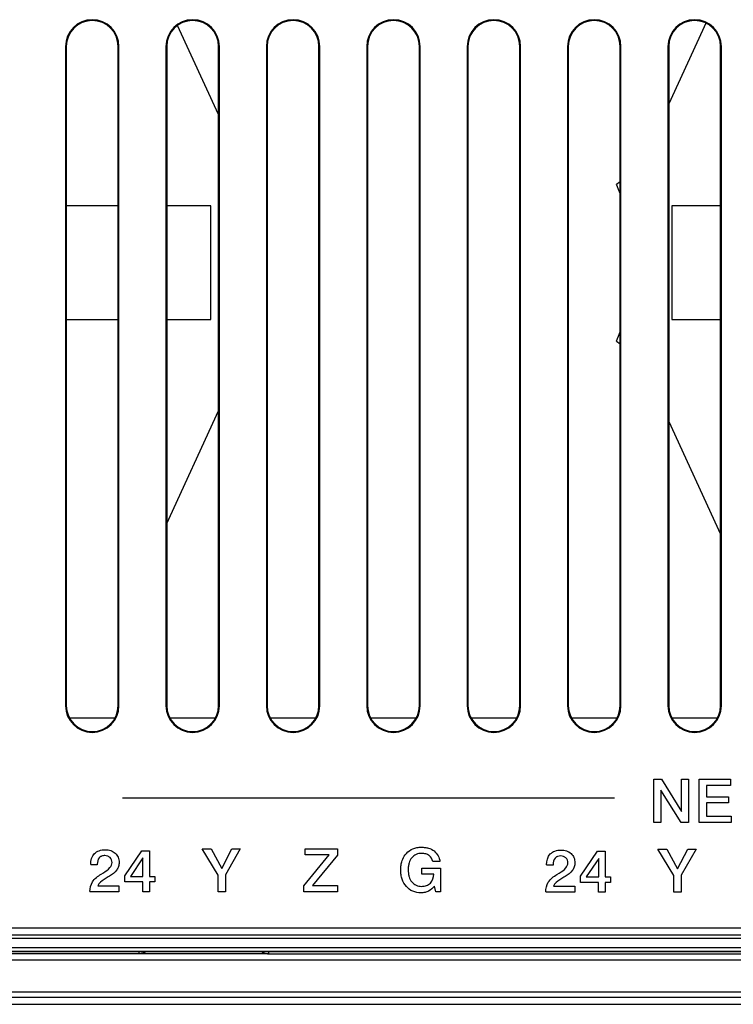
# Paper-space layout '170608_CRESCAD_1' of a CAD drawing. Header units: inches. Extents: x 0 to 17, y 0 to 11.
# Tile 13 of 139: x 8.2 to 9.2, y 6 to 7.4. Entities that reach past the tile are written whole.
import ezdxf

# ---------------------------------------------------------------- set-up
doc = ezdxf.new("R2010")
doc.units = ezdxf.units.IN
doc.header["$LTSCALE"] = 0.935
doc.header["$MEASUREMENT"] = 0
doc.layers.get('0').update_dxf_attribs({"linetype": 'CONTINUOUS'})

psp = doc.layouts.new('170608_CRESCAD_1')

# ---------------------------------------------------------------- linework, layer by layer
at = {"color": 7, "linetype": 'CONTINUOUS'}
for p, q in [((8.4935, 7.261), (8.4366, 7.3843)), ((9.1686, 7.3882), (9.1167, 7.2757)), ((8.2816, 7.3553), (8.2827, 7.3553)), ((8.2816, 7.3553), (8.2816, 6.4433)), ((8.2827, 7.3553), (8.2827, 6.4433)), ((8.3556, 7.3553), (8.3545, 7.3553)), ((8.3545, 6.4433), (8.3545, 7.3553)), ((8.3556, 6.4433), (8.3556, 7.3553)), ((8.4206, 7.3553), (8.4217, 7.3553)), ((8.4206, 7.3553), (8.4206, 6.4433)), ((8.4217, 7.3553), (8.4217, 6.4433)), ((8.4946, 7.3553), (8.4935, 7.3553)), ((8.4935, 6.4433), (8.4935, 7.3553)), ((8.4946, 6.4433), (8.4946, 7.3553)), ((8.5596, 7.3553), (8.5607, 7.3553)), ((8.5596, 7.3553), (8.5596, 6.4433)), ((8.5607, 7.3553), (8.5607, 6.4433)), ((8.6336, 7.3553), (8.6325, 7.3553)), ((8.6325, 6.4433), (8.6325, 7.3553)), ((8.6336, 6.4433), (8.6336, 7.3553)), ((8.6986, 7.3553), (8.6997, 7.3553)), ((8.6986, 7.3553), (8.6986, 6.4433)), ((8.6997, 7.3553), (8.6997, 6.4433)), ((8.7726, 7.3553), (8.7715, 7.3553)), ((8.7715, 6.4433), (8.7715, 7.3553)), ((8.7726, 6.4433), (8.7726, 7.3553)), ((8.8376, 7.3553), (8.8387, 7.3553)), ((8.8376, 7.3553), (8.8376, 6.4433)), ((8.8387, 7.3553), (8.8387, 6.4433)), ((8.9116, 7.3553), (8.9105, 7.3553)), ((8.9105, 6.4433), (8.9105, 7.3553)), ((8.9116, 6.4433), (8.9116, 7.3553)), ((8.9766, 7.3553), (8.9777, 7.3553)), ((8.9766, 7.3553), (8.9766, 6.4433)), ((8.9777, 7.3553), (8.9777, 6.4433)), ((9.0506, 7.3553), (9.0495, 7.3553)), ((9.0495, 6.4433), (9.0495, 7.3553)), ((9.0506, 6.4433), (9.0506, 7.3553)), ((9.1156, 7.3553), (9.1167, 7.3553)), ((9.1156, 7.3553), (9.1156, 6.4433)), ((9.1167, 7.3553), (9.1167, 6.4433)), ((9.1896, 7.3553), (9.1885, 7.3553)), ((9.1885, 6.4433), (9.1885, 7.3553)), ((9.1896, 6.4433), (9.1896, 7.3553)), ((9.0495, 7.168), (9.0444, 7.1643)), ((8.3545, 7.1347), (8.2827, 7.1347)), ((8.4827, 7.1347), (8.4217, 7.1347)), ((8.4827, 6.9773), (8.4827, 7.1347)), ((9.1885, 7.1347), (9.1208, 7.1347)), ((9.1208, 7.1347), (9.1208, 6.9773)), ((8.2827, 6.9773), (8.3545, 6.9773)), ((8.4217, 6.9773), (8.4827, 6.9773)), ((9.1208, 6.9773), (9.1885, 6.9773)), ((9.0444, 6.9477), (9.0495, 6.944)), ((8.4217, 6.6953), (8.4935, 6.851)), ((9.1167, 6.8363), (9.1885, 6.6806)), ((8.2816, 6.4433), (8.2827, 6.4433)), ((8.3556, 6.4433), (8.3545, 6.4433)), ((8.4206, 6.4433), (8.4217, 6.4433)), ((8.4946, 6.4433), (8.4935, 6.4433)), ((8.5596, 6.4433), (8.5607, 6.4433)), ((8.6336, 6.4433), (8.6325, 6.4433)), ((8.6986, 6.4433), (8.6997, 6.4433)), ((8.7726, 6.4433), (8.7715, 6.4433)), ((8.8376, 6.4433), (8.8387, 6.4433)), ((8.9116, 6.4433), (8.9105, 6.4433)), ((8.9766, 6.4433), (8.9777, 6.4433)), ((9.0506, 6.4433), (9.0495, 6.4433)), ((9.1156, 6.4433), (9.1167, 6.4433)), ((9.1896, 6.4433), (9.1885, 6.4433)), ((8.3497, 6.4261), (8.2876, 6.4261)), ((8.4887, 6.4261), (8.4266, 6.4261)), ((8.6277, 6.4261), (8.5656, 6.4261)), ((8.7667, 6.4261), (8.7046, 6.4261)), ((8.9057, 6.4261), (8.8436, 6.4261)), ((9.0447, 6.4261), (8.9826, 6.4261)), ((9.1837, 6.4261), (9.1216, 6.4261)), ((9.0961, 6.3415), (9.1067, 6.3415)), ((9.0961, 6.2816), (9.0961, 6.3415)), ((9.1067, 6.3415), (9.1346, 6.2967)), ((9.1346, 6.3415), (9.1442, 6.3415)), ((9.1346, 6.2967), (9.1346, 6.3415)), ((9.1442, 6.3415), (9.1442, 6.2816)), ((9.159, 6.3415), (9.202, 6.3415)), ((9.159, 6.2816), (9.159, 6.3415)), ((9.202, 6.3415), (9.202, 6.3327)), ((9.1337, 6.2816), (9.1056, 6.3264)), ((9.1056, 6.3264), (9.1056, 6.2816)), ((9.202, 6.3327), (9.1688, 6.3327)), ((9.1688, 6.3327), (9.1688, 6.3171)), ((8.3603, 6.3159), (9.0414, 6.3159)), ((9.1688, 6.3171), (9.1994, 6.3171)), ((9.1994, 6.3087), (9.1688, 6.3087)), ((9.1688, 6.3087), (9.1688, 6.2906)), ((9.1994, 6.3171), (9.1994, 6.3087)), ((9.1056, 6.2816), (9.0961, 6.2816)), ((9.1442, 6.2816), (9.1337, 6.2816)), ((9.2031, 6.2816), (9.159, 6.2816)), ((9.1688, 6.2906), (9.2031, 6.2906)), ((9.2031, 6.2906), (9.2031, 6.2816)), ((8.3636, 6.2079), (8.3873, 6.2423)), ((8.3873, 6.2423), (8.3978, 6.2423)), ((8.3978, 6.2423), (8.3978, 6.207)), ((8.4708, 6.2454), (8.4831, 6.2454)), ((8.4929, 6.2087), (8.4708, 6.2454)), ((8.4831, 6.2454), (8.4978, 6.2181)), ((8.4978, 6.2181), (8.512, 6.2454)), ((8.5235, 6.2454), (8.5029, 6.2092)), ((8.512, 6.2454), (8.5235, 6.2454)), ((8.6132, 6.2454), (8.6582, 6.2454)), ((8.6132, 6.2367), (8.6132, 6.2454)), ((8.6582, 6.2454), (8.6582, 6.2366)), ((8.9946, 6.2074), (9.0183, 6.2418)), ((9.0183, 6.2418), (9.0288, 6.2418)), ((9.0288, 6.2418), (9.0288, 6.2066)), ((9.1018, 6.2449), (9.1142, 6.2449)), ((9.1239, 6.2082), (9.1018, 6.2449)), ((9.1142, 6.2449), (9.1288, 6.2177)), ((9.1288, 6.2177), (9.143, 6.2449)), ((9.1545, 6.2449), (9.1339, 6.2087)), ((9.143, 6.2449), (9.1545, 6.2449)), ((8.3888, 6.2325), (8.3715, 6.207)), ((8.3888, 6.207), (8.3888, 6.2325)), ((8.6115, 6.1938), (8.6465, 6.2367)), ((8.6465, 6.2367), (8.6132, 6.2367)), ((8.6582, 6.2366), (8.6237, 6.1943)), ((8.8, 6.2275), (8.7901, 6.2275)), ((9.0198, 6.232), (9.0025, 6.2065)), ((9.0198, 6.2065), (9.0198, 6.232)), ((8.3255, 6.2231), (8.3165, 6.2231)), ((8.3255, 6.224), (8.3255, 6.2231)), ((8.3309, 6.2102), (8.3342, 6.2122)), ((8.7751, 6.2183), (8.8007, 6.2183)), ((8.7751, 6.21), (8.7751, 6.2183)), ((8.8007, 6.2183), (8.8007, 6.1859)), ((8.9565, 6.2226), (8.9475, 6.2226)), ((8.9565, 6.2235), (8.9565, 6.2226)), ((8.9619, 6.2097), (8.9652, 6.2117)), ((8.3423, 6.2073), (8.3406, 6.2063)), ((8.3636, 6.1993), (8.3636, 6.2079)), ((8.3886, 6.1993), (8.3636, 6.1993)), ((8.3715, 6.207), (8.3888, 6.207)), ((8.3886, 6.1857), (8.3886, 6.1993)), ((8.3978, 6.207), (8.4053, 6.207)), ((8.4053, 6.1993), (8.3978, 6.1993)), ((8.3978, 6.1993), (8.3978, 6.1857)), ((8.4053, 6.207), (8.4053, 6.1993)), ((8.4929, 6.1855), (8.4929, 6.2087)), ((8.5029, 6.2092), (8.5029, 6.1855)), ((8.7915, 6.21), (8.7751, 6.21)), ((8.9733, 6.2068), (8.9716, 6.2059)), ((8.9946, 6.1988), (8.9946, 6.2074)), ((9.0196, 6.1988), (8.9946, 6.1988)), ((9.0025, 6.2065), (9.0198, 6.2065)), ((9.0196, 6.1852), (9.0196, 6.1988)), ((9.0288, 6.2066), (9.0363, 6.2066)), ((9.0363, 6.1988), (9.0288, 6.1988)), ((9.0288, 6.1988), (9.0288, 6.1852)), ((9.0363, 6.2066), (9.0363, 6.1988)), ((9.1239, 6.185), (9.1239, 6.2082)), ((9.1339, 6.2087), (9.1339, 6.185)), ((8.3555, 6.1857), (8.3154, 6.1857)), ((8.3263, 6.1941), (8.3555, 6.1941)), ((8.3555, 6.1941), (8.3555, 6.1857)), ((8.3978, 6.1857), (8.3886, 6.1857)), ((8.5029, 6.1855), (8.4929, 6.1855)), ((8.6115, 6.1855), (8.6115, 6.1938)), ((8.658, 6.1855), (8.6115, 6.1855)), ((8.6237, 6.1943), (8.658, 6.1943)), ((8.658, 6.1943), (8.658, 6.1855)), ((8.7941, 6.1859), (8.7924, 6.1935)), ((8.8007, 6.1859), (8.7941, 6.1859)), ((8.9866, 6.1852), (8.9464, 6.1852)), ((8.9574, 6.1937), (8.9866, 6.1937)), ((8.9866, 6.1937), (8.9866, 6.1852)), ((9.0288, 6.1852), (9.0196, 6.1852)), ((9.1339, 6.185), (9.1239, 6.185)), ((6.2156, 6.136), (10.1446, 6.136)), ((8.0027, 6.1263), (10.1546, 6.1263)), ((10.155, 6.1259), (8.0036, 6.1259)), ((10.155, 6.1209), (8.004, 6.1209)), ((8.0027, 6.1033), (10.1776, 6.1033)), ((8.0036, 6.1036), (10.1773, 6.1036)), ((8.004, 6.1086), (10.1823, 6.1086)), ((8.3836, 6.1), (8.3836, 6.1033)), ((8.5627, 6.1033), (8.5627, 6.1)), ((6.1756, 6.0918), (10.1846, 6.0918)), ((8.3836, 6.1), (7.969, 6.1)), ((8.5627, 6.1), (8.3836, 6.1)), ((8.5627, 6.1), (10.1763, 6.1)), ((6.166, 6.0401), (10.1943, 6.0401)), ((10.1876, 6.0468), (6.1726, 6.0468)), ((6.0915, 6.0301), (10.2687, 6.0301))]:
    psp.add_line(p, q, dxfattribs=at)
for centre, radius, start, end in [((8.3186, 7.3553), 0.037, 0, 180), ((8.3186, 7.3553), 0.0359, 0, 180), ((8.4576, 7.3553), 0.037, 0, 180), ((8.4576, 7.3553), 0.0359, 0, 180), ((8.5966, 7.3553), 0.037, 0, 180), ((8.5966, 7.3553), 0.0359, 0, 180), ((8.7356, 7.3553), 0.037, 0, 180), ((8.7356, 7.3553), 0.0359, 0, 180), ((8.8746, 7.3553), 0.037, 0, 180), ((8.8746, 7.3553), 0.0359, 0, 180), ((9.0136, 7.3553), 0.037, 0, 180), ((9.0136, 7.3553), 0.0359, 0, 180), ((9.1526, 7.3553), 0.037, 0, 180), ((9.1526, 7.3553), 0.0359, 0, 180), ((8.8017, 7.056), 0.2657, 20.83, 24.0421), ((8.8017, 7.056), 0.2657, 335.9579, 339.1702), ((8.3186, 6.4433), 0.037, 180, 360), ((8.3186, 6.4433), 0.0359, 180, 360), ((8.4576, 6.4433), 0.037, 180, 360), ((8.4576, 6.4433), 0.0359, 180, 360), ((8.5966, 6.4433), 0.037, 180, 360), ((8.5966, 6.4433), 0.0359, 180, 360), ((8.7356, 6.4433), 0.037, 180, 360), ((8.7356, 6.4433), 0.0359, 180, 360), ((8.8746, 6.4433), 0.037, 180, 360), ((8.8746, 6.4433), 0.0359, 180, 360), ((9.0136, 6.4433), 0.037, 180, 360), ((9.0136, 6.4433), 0.0359, 180, 360), ((9.1526, 6.4433), 0.037, 180, 360), ((9.1526, 6.4433), 0.0359, 180, 360)]:
    psp.add_arc(centre, radius, start, end, dxfattribs=at)
for points, knots in [([(8.3165, 6.2235), (8.3165, 6.2288), (8.3188, 6.2375), (8.3282, 6.2433), (8.3363, 6.2443), (8.3442, 6.2433), (8.3507, 6.2396), (8.355, 6.2336), (8.3558, 6.2287), (8.3558, 6.2263)], [0, 0, 0, 0, 0.260714, 0.383471, 0.521983, 0.651277, 0.767824, 0.88058, 1, 1, 1, 1]), ([(8.7519, 6.2368), (8.7524, 6.2375), (8.7553, 6.2411), (8.7608, 6.245), (8.7682, 6.2471), (8.7739, 6.2476), (8.7793, 6.2472), (8.7854, 6.246), (8.7948, 6.2416), (8.7992, 6.2331), (8.8, 6.2275)], [0, 0, 0, 0, 0.042263, 0.224531, 0.318622, 0.419988, 0.504688, 0.582653, 0.725815, 1, 1, 1, 1]), ([(8.7901, 6.2275), (8.7894, 6.2307), (8.7866, 6.2355), (8.7804, 6.2384), (8.7741, 6.2391), (8.7669, 6.2381), (8.7603, 6.2331), (8.7573, 6.2269), (8.7562, 6.221), (8.7559, 6.2161), (8.7562, 6.2118), (8.7566, 6.2093), (8.7568, 6.2084)], [0, 0, 0, 0, 0.158914, 0.240897, 0.331351, 0.463333, 0.58453, 0.71589, 0.790552, 0.873694, 0.95554, 1, 1, 1, 1]), ([(8.9475, 6.223), (8.9475, 6.2283), (8.9498, 6.237), (8.9593, 6.2428), (8.9673, 6.2439), (8.9752, 6.2429), (8.9817, 6.2391), (8.986, 6.2331), (8.9868, 6.2283), (8.9868, 6.2258)], [0, 0, 0, 0, 0.260714, 0.383471, 0.521983, 0.651277, 0.767824, 0.88058, 1, 1, 1, 1]), ([(8.3304, 6.2344), (8.3296, 6.2339), (8.3265, 6.2314), (8.3255, 6.227), (8.3255, 6.224)], [0, 0, 0, 0, 0.229927, 1, 1, 1, 1]), ([(8.3342, 6.2122), (8.3375, 6.2141), (8.3429, 6.2176), (8.3472, 6.226), (8.3445, 6.2327), (8.34, 6.2354), (8.3359, 6.236), (8.3325, 6.2355), (8.3308, 6.2346), (8.3304, 6.2344)], [0, 0, 0, 0, 0.281447, 0.471929, 0.658207, 0.752868, 0.855284, 0.96603, 1, 1, 1, 1]), ([(8.3558, 6.2263), (8.3558, 6.2244), (8.3553, 6.2207), (8.3515, 6.2134), (8.3461, 6.2095), (8.3423, 6.2073)], [0, 0, 0, 0, 0.227459, 0.449163, 1, 1, 1, 1]), ([(8.7924, 6.1935), (8.7903, 6.1907), (8.7861, 6.187), (8.7792, 6.1847), (8.7717, 6.184), (8.7621, 6.1856), (8.7527, 6.1927), (8.7479, 6.2013), (8.746, 6.2093), (8.7456, 6.2159), (8.746, 6.2225), (8.7477, 6.2298), (8.7501, 6.2344), (8.7519, 6.2368)], [0, 0, 0, 0, 0.116671, 0.175642, 0.238462, 0.364471, 0.485708, 0.61337, 0.681758, 0.755936, 0.831416, 0.900585, 1, 1, 1, 1]), ([(8.9614, 6.2339), (8.9606, 6.2335), (8.9575, 6.2309), (8.9565, 6.2265), (8.9565, 6.2235)], [0, 0, 0, 0, 0.229927, 1, 1, 1, 1]), ([(8.9652, 6.2117), (8.9685, 6.2136), (8.9739, 6.2171), (8.9783, 6.2255), (8.9755, 6.2322), (8.971, 6.235), (8.9669, 6.2355), (8.9636, 6.235), (8.9618, 6.2342), (8.9614, 6.2339)], [0, 0, 0, 0, 0.281447, 0.471929, 0.658207, 0.752868, 0.855284, 0.96603, 1, 1, 1, 1]), ([(8.9868, 6.2258), (8.9868, 6.2239), (8.9863, 6.2203), (8.9825, 6.2129), (8.9771, 6.2091), (8.9733, 6.2068)], [0, 0, 0, 0, 0.227459, 0.449163, 1, 1, 1, 1]), ([(8.3154, 6.186), (8.3154, 6.1906), (8.3178, 6.2011), (8.3263, 6.2074), (8.3309, 6.2102)], [0, 0, 0, 0, 0.464214, 1, 1, 1, 1]), ([(8.3406, 6.2063), (8.3387, 6.2052), (8.3335, 6.2019), (8.3276, 6.198), (8.3263, 6.1941)], [0, 0, 0, 0, 0.35123, 1, 1, 1, 1]), ([(8.7568, 6.2084), (8.7569, 6.2078), (8.7578, 6.2046), (8.7604, 6.1992), (8.7668, 6.1941), (8.7743, 6.1929), (8.7814, 6.1939), (8.789, 6.1988), (8.7913, 6.2057), (8.7915, 6.21)], [0, 0, 0, 0, 0.035394, 0.193487, 0.338679, 0.491951, 0.623226, 0.745025, 1, 1, 1, 1]), ([(8.9464, 6.1855), (8.9464, 6.1901), (8.9488, 6.2006), (8.9573, 6.2069), (8.9619, 6.2097)], [0, 0, 0, 0, 0.464214, 1, 1, 1, 1]), ([(8.9716, 6.2059), (8.9697, 6.2048), (8.9646, 6.2014), (8.9586, 6.1975), (8.9574, 6.1937)], [0, 0, 0, 0, 0.35123, 1, 1, 1, 1]), ([(8.3933, 6.1031), (8.3926, 6.1026), (8.3911, 6.1017), (8.3879, 6.1004), (8.3853, 6.1), (8.3836, 6.1)], [0, 0, 0, 0, 0.25034, 0.500832, 1, 1, 1, 1]), ([(8.5529, 6.1031), (8.5536, 6.1026), (8.5551, 6.1017), (8.5583, 6.1004), (8.5609, 6.1), (8.5627, 6.1)], [0, 0, 0, 0, 0.250339, 0.500829, 1, 1, 1, 1])]:
    psp.add_open_spline(points, degree=3, knots=knots, dxfattribs=at)

doc.saveas('drawing.dxf')
